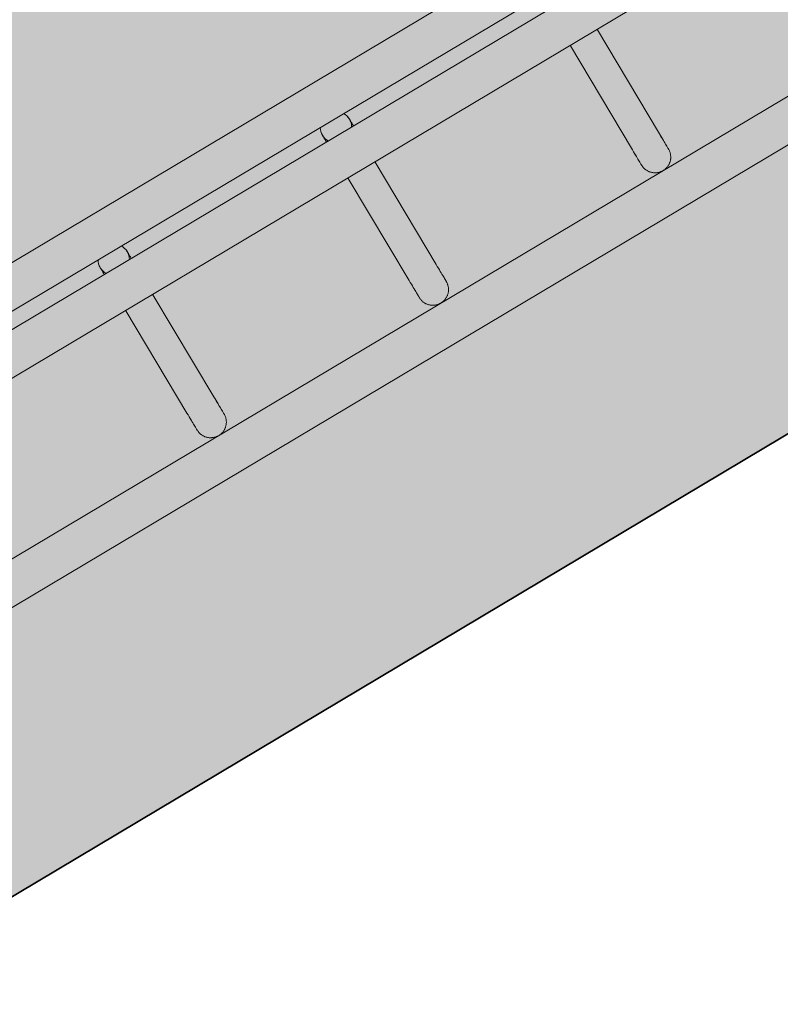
# Model space of a CAD drawing. Header units: metres. Extents: x 127444 to 127966, y 464485 to 464708.
# Tile 251 of 256: x 127927.692 to 127927.837, y 464643.547 to 464643.735. Entities that reach past the tile are written whole.
import ezdxf

# ---------------------------------------------------------------- set-up
doc = ezdxf.new("R2010")
doc.units = ezdxf.units.M
for name, color, linetype, lineweight in [('A-FLOR-HRAL', 11, 'Continuous', 9), ('B-WE-VH-VERHARDING_BETONSTRAATSTEEN-A-200', 8, 'Continuous', 9), ('N-WE-VH-VERHARDING_BETON-A', 252, 'Continuous', 18), ('N-WE-VH-VERHARDING_BETON-G', 252, 'Continuous', 35), ('S-BEAM', 12, 'Continuous', 9)]:
    doc.layers.add(name, color=color, linetype=linetype, lineweight=lineweight)

# ---------------------------------------------------------------- blocks, each defined once
blk = doc.blocks.new('34_22_B_BNP_Hekwerk_Integra_Schuin - Integra_Schuin_1000-4876906--2_00_00')
at = {"layer": 'A-FLOR-HRAL'}
for p, q in [((362.37, 9.5), (-1956.09, 9.5)), ((-1956.09, 1.5), (361.67, 1.5)), ((361.4, -1.5), (-1956.09, -1.5)), ((-1956.09, -9.5), (360.7, -9.5)), ((358.11, -39.13), (-1956.09, -39.13)), ((-1956.09, -47.13), (357.41, -47.13))]:
    blk.add_line(p, q, dxfattribs=at)
at = {"layer": 'S-BEAM'}
for p, q in [((-309.4, -9.6), (-309.4, -32.34)), ((-309.4, -9.6), (-309.4, -32.34)), ((-309.4, -9.6), (-309.4, -32.34)), ((-309.4, -9.6), (-309.4, -32.34)), ((-303.4, -32.34), (-303.4, -9.6)), ((-303.4, -32.34), (-303.4, -9.6)), ((-303.4, -32.34), (-303.4, -9.6)), ((-303.4, -32.34), (-303.4, -9.6)), ((-260, -9.6), (-260, -32.34)), ((-260, -9.6), (-260, -32.34)), ((-260, -9.6), (-260, -32.34)), ((-260, -9.6), (-260, -32.34)), ((-254, -32.34), (-254, -9.6)), ((-254, -32.34), (-254, -9.6)), ((-254, -32.34), (-254, -9.6)), ((-254, -32.34), (-254, -9.6)), ((-210.6, -9.6), (-210.6, -32.34)), ((-210.6, -9.6), (-210.6, -32.34)), ((-210.6, -9.6), (-210.6, -32.34)), ((-210.6, -9.6), (-210.6, -32.34)), ((-204.6, -32.34), (-204.6, -9.6)), ((-204.6, -32.34), (-204.6, -9.6)), ((-204.6, -32.34), (-204.6, -9.6)), ((-204.6, -32.34), (-204.6, -9.6))]:
    blk.add_line(p, q, dxfattribs=at)
at = {"layer": 'S-BEAM', "flags": 128}
for points in [[(-309.4, 0), (-309.4, 0.12), (-309.39, 0.24), (-309.38, 0.36), (-309.36, 0.48), (-309.34, 0.6)], [(-309.4, 0), (-309.4, 0.12), (-309.39, 0.24), (-309.38, 0.36), (-309.36, 0.48), (-309.34, 0.6)], [(-309.4, 0), (-309.4, -0.01), (-309.4, -0.03), (-309.4, -0.06), (-309.4, -0.11), (-309.4, -0.18), (-309.4, -0.26), (-309.4, -0.35), (-309.4, -0.46), (-309.4, -0.58), (-309.4, -0.71), (-309.4, -0.86), (-309.4, -1.02), (-309.4, -1.19), (-309.4, -1.37), (-309.4, -1.53)], [(-309.4, 0), (-309.4, -0.01), (-309.4, -0.03), (-309.4, -0.06), (-309.4, -0.11), (-309.4, -0.18), (-309.4, -0.26), (-309.4, -0.35), (-309.4, -0.46), (-309.4, -0.58), (-309.4, -0.71), (-309.4, -0.86), (-309.4, -1.02), (-309.4, -1.19), (-309.4, -1.37), (-309.4, -1.53)], [(-309.11, 1.28), (-309.06, 1.39), (-309, 1.49)], [(-309.11, 1.28), (-309.06, 1.39), (-309, 1.49)], [(-303.45, 0.54), (-303.43, 0.42), (-303.41, 0.3), (-303.4, 0.18), (-303.4, 0.06), (-303.4, 0)], [(-303.45, 0.54), (-303.43, 0.42), (-303.41, 0.3), (-303.4, 0.18), (-303.4, 0.06), (-303.4, 0)], [(-303.4, 0), (-303.4, -0.01), (-303.4, -0.03), (-303.4, -0.06), (-303.4, -0.11), (-303.4, -0.18), (-303.4, -0.26), (-303.4, -0.35), (-303.4, -0.46), (-303.4, -0.58), (-303.4, -0.71), (-303.4, -0.86), (-303.4, -1.02), (-303.4, -1.19), (-303.4, -1.37), (-303.4, -1.53)], [(-303.4, 0), (-303.4, -0.01), (-303.4, -0.03), (-303.4, -0.06), (-303.4, -0.11), (-303.4, -0.18), (-303.4, -0.26), (-303.4, -0.35), (-303.4, -0.46), (-303.4, -0.58), (-303.4, -0.71), (-303.4, -0.86), (-303.4, -1.02), (-303.4, -1.19), (-303.4, -1.37), (-303.4, -1.53)], [(-260, 0), (-260, 0.12), (-259.99, 0.24), (-259.98, 0.36), (-259.96, 0.48), (-259.94, 0.6)], [(-260, 0), (-260, 0.12), (-259.99, 0.24), (-259.98, 0.36), (-259.96, 0.48), (-259.94, 0.6)], [(-260, 0), (-260, -0.01), (-260, -0.03), (-260, -0.06), (-260, -0.11), (-260, -0.18), (-260, -0.26), (-260, -0.35), (-260, -0.46), (-260, -0.58), (-260, -0.71), (-260, -0.86), (-260, -1.02), (-260, -1.19), (-260, -1.37), (-260, -1.53)], [(-260, 0), (-260, -0.01), (-260, -0.03), (-260, -0.06), (-260, -0.11), (-260, -0.18), (-260, -0.26), (-260, -0.35), (-260, -0.46), (-260, -0.58), (-260, -0.71), (-260, -0.86), (-260, -1.02), (-260, -1.19), (-260, -1.37), (-260, -1.53)], [(-259.71, 1.28), (-259.66, 1.39), (-259.6, 1.49)], [(-259.71, 1.28), (-259.66, 1.39), (-259.6, 1.49)], [(-254.05, 0.54), (-254.03, 0.42), (-254.01, 0.3), (-254, 0.18), (-254, 0.06), (-254, 0)], [(-254.05, 0.54), (-254.03, 0.42), (-254.01, 0.3), (-254, 0.18), (-254, 0.06), (-254, 0)], [(-254, 0), (-254, -0.01), (-254, -0.03), (-254, -0.06), (-254, -0.11), (-254, -0.18), (-254, -0.26), (-254, -0.35), (-254, -0.46), (-254, -0.58), (-254, -0.71), (-254, -0.86), (-254, -1.02), (-254, -1.19), (-254, -1.37), (-254, -1.53)], [(-254, 0), (-254, -0.01), (-254, -0.03), (-254, -0.06), (-254, -0.11), (-254, -0.18), (-254, -0.26), (-254, -0.35), (-254, -0.46), (-254, -0.58), (-254, -0.71), (-254, -0.86), (-254, -1.02), (-254, -1.19), (-254, -1.37), (-254, -1.53)], [(-309.4, -1.53), (-309.4, -1.38), (-309.4, -1.19), (-309.4, -1.02), (-309.4, -0.86), (-309.4, -0.71), (-309.4, -0.58), (-309.4, -0.46), (-309.4, -0.35), (-309.4, -0.26), (-309.4, -0.18), (-309.4, -0.12), (-309.4, -0.07), (-309.4, -0.03), (-309.4, -0.01), (-309.4, 0)], [(-309.4, -1.53), (-309.4, -1.38), (-309.4, -1.19), (-309.4, -1.02), (-309.4, -0.86), (-309.4, -0.71), (-309.4, -0.58), (-309.4, -0.46), (-309.4, -0.35), (-309.4, -0.26), (-309.4, -0.18), (-309.4, -0.12), (-309.4, -0.07), (-309.4, -0.03), (-309.4, -0.01), (-309.4, 0)], [(-303.4, -1.53), (-303.4, -1.38), (-303.4, -1.19), (-303.4, -1.02), (-303.4, -0.86), (-303.4, -0.71), (-303.4, -0.58), (-303.4, -0.46), (-303.4, -0.35), (-303.4, -0.26), (-303.4, -0.18), (-303.4, -0.12), (-303.4, -0.07), (-303.4, -0.03), (-303.4, -0.01), (-303.4, 0)], [(-303.4, -1.53), (-303.4, -1.38), (-303.4, -1.19), (-303.4, -1.02), (-303.4, -0.86), (-303.4, -0.71), (-303.4, -0.58), (-303.4, -0.46), (-303.4, -0.35), (-303.4, -0.26), (-303.4, -0.18), (-303.4, -0.12), (-303.4, -0.07), (-303.4, -0.03), (-303.4, -0.01), (-303.4, 0)], [(-260, -1.53), (-260, -1.38), (-260, -1.19), (-260, -1.02), (-260, -0.86), (-260, -0.71), (-260, -0.58), (-260, -0.46), (-260, -0.35), (-260, -0.26), (-260, -0.18), (-260, -0.12), (-260, -0.07), (-260, -0.03), (-260, -0.01), (-260, 0)], [(-260, -1.53), (-260, -1.38), (-260, -1.19), (-260, -1.02), (-260, -0.86), (-260, -0.71), (-260, -0.58), (-260, -0.46), (-260, -0.35), (-260, -0.26), (-260, -0.18), (-260, -0.12), (-260, -0.07), (-260, -0.03), (-260, -0.01), (-260, 0)], [(-254, -1.53), (-254, -1.38), (-254, -1.19), (-254, -1.02), (-254, -0.86), (-254, -0.71), (-254, -0.58), (-254, -0.46), (-254, -0.35), (-254, -0.26), (-254, -0.18), (-254, -0.12), (-254, -0.07), (-254, -0.03), (-254, -0.01), (-254, 0)], [(-254, -1.53), (-254, -1.38), (-254, -1.19), (-254, -1.02), (-254, -0.86), (-254, -0.71), (-254, -0.58), (-254, -0.46), (-254, -0.35), (-254, -0.26), (-254, -0.18), (-254, -0.12), (-254, -0.07), (-254, -0.03), (-254, -0.01), (-254, 0)], [(-309.4, -32.34), (-309.4, -32.75), (-309.4, -33.15), (-309.4, -33.52), (-309.4, -33.87), (-309.4, -34.2), (-309.4, -34.5), (-309.4, -34.78), (-309.4, -35.03), (-309.4, -35.26), (-309.4, -35.46), (-309.4, -35.64), (-309.4, -35.78), (-309.4, -35.91), (-309.4, -36), (-309.4, -36.07), (-309.4, -36.11), (-309.4, -36.13)], [(-309.4, -36.13), (-309.4, -36.11), (-309.4, -36.07), (-309.4, -36), (-309.4, -35.91), (-309.4, -35.79), (-309.4, -35.64), (-309.4, -35.46), (-309.4, -35.26), (-309.4, -35.04), (-309.4, -34.78), (-309.4, -34.51), (-309.4, -34.2), (-309.4, -33.88), (-309.4, -33.53), (-309.4, -33.16), (-309.4, -32.76), (-309.4, -32.34), (-309.4, -32.34)], [(-309.4, -32.34), (-309.4, -32.75), (-309.4, -33.15), (-309.4, -33.52), (-309.4, -33.87), (-309.4, -34.2)], [(-309.4, -34.2), (-309.4, -33.88), (-309.4, -33.53), (-309.4, -33.16), (-309.4, -32.76), (-309.4, -32.34), (-309.4, -32.34)], [(-303.4, -32.34), (-303.4, -32.75), (-303.4, -33.15), (-303.4, -33.52), (-303.4, -33.87), (-303.4, -34.2), (-303.4, -34.5), (-303.4, -34.78), (-303.4, -35.03), (-303.4, -35.26), (-303.4, -35.46), (-303.4, -35.64), (-303.4, -35.78), (-303.4, -35.91), (-303.4, -36), (-303.4, -36.07), (-303.4, -36.11), (-303.4, -36.13)], [(-303.4, -36.13), (-303.4, -36.11), (-303.4, -36.07), (-303.4, -36), (-303.4, -35.91), (-303.4, -35.79), (-303.4, -35.64), (-303.4, -35.46), (-303.4, -35.26), (-303.4, -35.04), (-303.4, -34.78), (-303.4, -34.51), (-303.4, -34.2), (-303.4, -33.88), (-303.4, -33.53), (-303.4, -33.16), (-303.4, -32.76), (-303.4, -32.34), (-303.4, -32.34)], [(-303.4, -33.52), (-303.4, -33.87), (-303.4, -34.2), (-303.4, -34.5), (-303.4, -34.78), (-303.4, -35.03), (-303.4, -35.26), (-303.4, -35.46), (-303.4, -35.64), (-303.4, -35.78), (-303.4, -35.91), (-303.4, -36), (-303.4, -36.07), (-303.4, -36.11), (-303.4, -36.13)], [(-303.4, -36.13), (-303.4, -36.11), (-303.4, -36.07), (-303.4, -36), (-303.4, -35.91), (-303.4, -35.79), (-303.4, -35.64), (-303.4, -35.46), (-303.4, -35.26), (-303.4, -35.04), (-303.4, -34.78), (-303.4, -34.51), (-303.4, -34.2), (-303.4, -33.88), (-303.4, -33.53)], [(-260, -32.34), (-260, -32.75), (-260, -33.15), (-260, -33.52), (-260, -33.87), (-260, -34.2), (-260, -34.5), (-260, -34.78), (-260, -35.03), (-260, -35.26), (-260, -35.46), (-260, -35.64), (-260, -35.78), (-260, -35.91), (-260, -36), (-260, -36.07), (-260, -36.11), (-260, -36.13)], [(-260, -36.13), (-260, -36.11), (-260, -36.07), (-260, -36), (-260, -35.91), (-260, -35.79), (-260, -35.64), (-260, -35.46), (-260, -35.26), (-260, -35.04), (-260, -34.78), (-260, -34.51), (-260, -34.2), (-260, -33.88), (-260, -33.53), (-260, -33.16), (-260, -32.76), (-260, -32.34), (-260, -32.34)], [(-260, -32.34), (-260, -32.75), (-260, -33.15), (-260, -33.52), (-260, -33.87), (-260, -34.2)], [(-260, -34.2), (-260, -33.88), (-260, -33.53), (-260, -33.16), (-260, -32.76), (-260, -32.34), (-260, -32.34)], [(-254, -32.34), (-254, -32.75), (-254, -33.15), (-254, -33.52), (-254, -33.87), (-254, -34.2), (-254, -34.5), (-254, -34.78), (-254, -35.03), (-254, -35.26), (-254, -35.46), (-254, -35.64), (-254, -35.78), (-254, -35.91), (-254, -36), (-254, -36.07), (-254, -36.11), (-254, -36.13)], [(-254, -36.13), (-254, -36.11), (-254, -36.07), (-254, -36), (-254, -35.91), (-254, -35.79), (-254, -35.64), (-254, -35.46), (-254, -35.26), (-254, -35.04), (-254, -34.78), (-254, -34.51), (-254, -34.2), (-254, -33.88), (-254, -33.53), (-254, -33.16), (-254, -32.76), (-254, -32.34), (-254, -32.34)], [(-254, -33.52), (-254, -33.87), (-254, -34.2), (-254, -34.5), (-254, -34.78), (-254, -35.03), (-254, -35.26), (-254, -35.46), (-254, -35.64), (-254, -35.78), (-254, -35.91), (-254, -36), (-254, -36.07), (-254, -36.11), (-254, -36.13)], [(-254, -36.13), (-254, -36.11), (-254, -36.07), (-254, -36), (-254, -35.91), (-254, -35.79), (-254, -35.64), (-254, -35.46), (-254, -35.26), (-254, -35.04), (-254, -34.78), (-254, -34.51), (-254, -34.2), (-254, -33.88), (-254, -33.53)], [(-210.6, -32.34), (-210.6, -32.75), (-210.6, -33.15), (-210.6, -33.52), (-210.6, -33.87), (-210.6, -34.2), (-210.6, -34.5), (-210.6, -34.78), (-210.6, -35.03), (-210.6, -35.26), (-210.6, -35.46), (-210.6, -35.64), (-210.6, -35.78), (-210.6, -35.91), (-210.6, -36), (-210.6, -36.07), (-210.6, -36.11), (-210.6, -36.13)], [(-210.6, -36.13), (-210.6, -36.11), (-210.6, -36.07), (-210.6, -36), (-210.6, -35.91), (-210.6, -35.79), (-210.6, -35.64), (-210.6, -35.46), (-210.6, -35.26), (-210.6, -35.04), (-210.6, -34.78), (-210.6, -34.51), (-210.6, -34.2), (-210.6, -33.88), (-210.6, -33.53), (-210.6, -33.16), (-210.6, -32.76), (-210.6, -32.34), (-210.6, -32.34)], [(-210.6, -32.34), (-210.6, -32.75), (-210.6, -33.15), (-210.6, -33.52), (-210.6, -33.87), (-210.6, -34.2)], [(-210.6, -34.2), (-210.6, -33.88), (-210.6, -33.53), (-210.6, -33.16), (-210.6, -32.76), (-210.6, -32.34), (-210.6, -32.34)], [(-204.6, -32.34), (-204.6, -32.75), (-204.6, -33.15), (-204.6, -33.52), (-204.6, -33.87), (-204.6, -34.2), (-204.6, -34.5), (-204.6, -34.78), (-204.6, -35.03), (-204.6, -35.26), (-204.6, -35.46), (-204.6, -35.64), (-204.6, -35.78), (-204.6, -35.91), (-204.6, -36), (-204.6, -36.07), (-204.6, -36.11), (-204.6, -36.13)], [(-204.6, -36.13), (-204.6, -36.11), (-204.6, -36.07), (-204.6, -36), (-204.6, -35.91), (-204.6, -35.79), (-204.6, -35.64), (-204.6, -35.46), (-204.6, -35.26), (-204.6, -35.04), (-204.6, -34.78), (-204.6, -34.51), (-204.6, -34.2), (-204.6, -33.88), (-204.6, -33.53), (-204.6, -33.16), (-204.6, -32.76), (-204.6, -32.34), (-204.6, -32.34)], [(-204.6, -33.52), (-204.6, -33.87), (-204.6, -34.2), (-204.6, -34.5), (-204.6, -34.78), (-204.6, -35.03), (-204.6, -35.26), (-204.6, -35.46), (-204.6, -35.64), (-204.6, -35.78), (-204.6, -35.91), (-204.6, -36), (-204.6, -36.07), (-204.6, -36.11), (-204.6, -36.13)], [(-204.6, -36.13), (-204.6, -36.11), (-204.6, -36.07), (-204.6, -36), (-204.6, -35.91), (-204.6, -35.79), (-204.6, -35.64), (-204.6, -35.46), (-204.6, -35.26), (-204.6, -35.04), (-204.6, -34.78), (-204.6, -34.51), (-204.6, -34.2), (-204.6, -33.88), (-204.6, -33.53)], [(-303.4, -36.13), (-303.4, -36.25), (-303.41, -36.36), (-303.42, -36.48), (-303.44, -36.6), (-303.46, -36.72), (-303.48, -36.84), (-303.52, -36.95), (-303.55, -37.07), (-303.59, -37.18), (-303.64, -37.29), (-303.68, -37.4), (-303.74, -37.51), (-303.79, -37.62), (-303.86, -37.72), (-303.92, -37.82), (-303.99, -37.92), (-304.07, -38.01), (-304.14, -38.1), (-304.22, -38.19), (-304.31, -38.28), (-304.4, -38.36), (-304.49, -38.44), (-304.58, -38.51), (-304.68, -38.58), (-304.78, -38.65), (-304.88, -38.71), (-304.98, -38.77), (-305.09, -38.83), (-305.2, -38.88), (-305.31, -38.92), (-305.42, -38.96), (-305.54, -39), (-305.65, -39.03), (-305.77, -39.06), (-305.89, -39.08), (-306.01, -39.1), (-306.13, -39.11), (-306.25, -39.12), (-306.37, -39.12), (-306.49, -39.12), (-306.61, -39.12), (-306.73, -39.11), (-306.84, -39.09), (-306.96, -39.07), (-307.08, -39.05), (-307.2, -39.02), (-307.31, -38.98), (-307.42, -38.94), (-307.54, -38.9), (-307.65, -38.85), (-307.75, -38.8), (-307.86, -38.74), (-307.96, -38.68), (-308.07, -38.62), (-308.16, -38.55), (-308.26, -38.48), (-308.35, -38.4), (-308.44, -38.32), (-308.53, -38.24), (-308.61, -38.15), (-308.69, -38.06), (-308.77, -37.97), (-308.84, -37.87), (-308.91, -37.77), (-308.97, -37.67), (-309.03, -37.57), (-309.08, -37.46), (-309.14, -37.35), (-309.18, -37.24), (-309.23, -37.13), (-309.26, -37.02), (-309.3, -36.9), (-309.33, -36.78), (-309.35, -36.67), (-309.37, -36.55), (-309.38, -36.43), (-309.39, -36.31), (-309.4, -36.19), (-309.4, -36.13)], [(-303.4, -36.13), (-303.4, -36.25), (-303.41, -36.36), (-303.42, -36.48), (-303.44, -36.6), (-303.46, -36.72), (-303.48, -36.84), (-303.52, -36.95), (-303.55, -37.07), (-303.59, -37.18), (-303.64, -37.29), (-303.68, -37.4), (-303.74, -37.51), (-303.79, -37.62), (-303.86, -37.72), (-303.92, -37.82), (-303.99, -37.92), (-304.07, -38.01), (-304.14, -38.1), (-304.22, -38.19), (-304.31, -38.28), (-304.4, -38.36), (-304.49, -38.44), (-304.58, -38.51), (-304.68, -38.58), (-304.78, -38.65), (-304.88, -38.71), (-304.98, -38.77), (-305.09, -38.83), (-305.2, -38.88), (-305.31, -38.92), (-305.42, -38.96), (-305.54, -39), (-305.65, -39.03), (-305.77, -39.06), (-305.89, -39.08), (-306.01, -39.1), (-306.13, -39.11), (-306.25, -39.12), (-306.37, -39.12), (-306.49, -39.12), (-306.61, -39.12), (-306.73, -39.11), (-306.84, -39.09), (-306.96, -39.07), (-307.08, -39.05), (-307.2, -39.02), (-307.31, -38.98), (-307.42, -38.94), (-307.54, -38.9), (-307.65, -38.85), (-307.75, -38.8), (-307.86, -38.74), (-307.96, -38.68), (-308.07, -38.62), (-308.16, -38.55), (-308.26, -38.48), (-308.35, -38.4), (-308.44, -38.32), (-308.53, -38.24), (-308.61, -38.15), (-308.69, -38.06), (-308.77, -37.97), (-308.84, -37.87), (-308.91, -37.77), (-308.97, -37.67), (-309.03, -37.57), (-309.08, -37.46), (-309.14, -37.35), (-309.18, -37.24), (-309.23, -37.13), (-309.26, -37.02), (-309.3, -36.9), (-309.33, -36.78), (-309.35, -36.67)], [(-254, -36.13), (-254, -36.25), (-254.01, -36.36), (-254.02, -36.48), (-254.04, -36.6), (-254.06, -36.72), (-254.08, -36.84), (-254.12, -36.95), (-254.15, -37.07), (-254.19, -37.18), (-254.24, -37.29), (-254.28, -37.4), (-254.34, -37.51), (-254.4, -37.62), (-254.46, -37.72), (-254.52, -37.82), (-254.59, -37.92), (-254.67, -38.01), (-254.74, -38.1), (-254.82, -38.19), (-254.91, -38.28), (-255, -38.36), (-255.09, -38.44), (-255.18, -38.51), (-255.28, -38.58), (-255.38, -38.65), (-255.48, -38.71), (-255.58, -38.77), (-255.69, -38.83), (-255.8, -38.88), (-255.91, -38.92), (-256.02, -38.96), (-256.14, -39), (-256.25, -39.03), (-256.37, -39.06), (-256.49, -39.08), (-256.61, -39.1), (-256.73, -39.11), (-256.85, -39.12), (-256.97, -39.12), (-257.09, -39.12), (-257.21, -39.12), (-257.33, -39.11), (-257.44, -39.09), (-257.56, -39.07), (-257.68, -39.05), (-257.8, -39.02), (-257.91, -38.98), (-258.03, -38.94), (-258.14, -38.9), (-258.25, -38.85), (-258.36, -38.8), (-258.46, -38.74), (-258.56, -38.68), (-258.67, -38.62), (-258.76, -38.55), (-258.86, -38.48), (-258.95, -38.4), (-259.04, -38.32), (-259.13, -38.24), (-259.21, -38.15), (-259.29, -38.06), (-259.37, -37.97), (-259.44, -37.87), (-259.51, -37.77), (-259.57, -37.67), (-259.63, -37.57), (-259.68, -37.46), (-259.74, -37.35), (-259.78, -37.24), (-259.83, -37.13), (-259.86, -37.02), (-259.9, -36.9), (-259.93, -36.78), (-259.95, -36.67), (-259.97, -36.55), (-259.98, -36.43), (-259.99, -36.31), (-260, -36.19), (-260, -36.13)], [(-254, -36.13), (-254, -36.25), (-254.01, -36.36), (-254.02, -36.48), (-254.04, -36.6), (-254.06, -36.72), (-254.08, -36.84), (-254.12, -36.95), (-254.15, -37.07), (-254.19, -37.18), (-254.24, -37.29), (-254.28, -37.4), (-254.34, -37.51), (-254.4, -37.62), (-254.46, -37.72), (-254.52, -37.82), (-254.59, -37.92), (-254.67, -38.01), (-254.74, -38.1), (-254.82, -38.19), (-254.91, -38.28), (-255, -38.36), (-255.09, -38.44), (-255.18, -38.51), (-255.28, -38.58), (-255.38, -38.65), (-255.48, -38.71), (-255.58, -38.77), (-255.69, -38.83), (-255.8, -38.88), (-255.91, -38.92), (-256.02, -38.96), (-256.14, -39), (-256.25, -39.03), (-256.37, -39.06), (-256.49, -39.08), (-256.61, -39.1), (-256.73, -39.11), (-256.85, -39.12), (-256.97, -39.12), (-257.09, -39.12), (-257.21, -39.12), (-257.33, -39.11), (-257.44, -39.09), (-257.56, -39.07), (-257.68, -39.05), (-257.8, -39.02), (-257.91, -38.98), (-258.03, -38.94), (-258.14, -38.9), (-258.25, -38.85), (-258.36, -38.8), (-258.46, -38.74), (-258.56, -38.68), (-258.67, -38.62), (-258.76, -38.55), (-258.86, -38.48), (-258.95, -38.4), (-259.04, -38.32), (-259.13, -38.24), (-259.21, -38.15), (-259.29, -38.06), (-259.37, -37.97), (-259.44, -37.87), (-259.51, -37.77), (-259.57, -37.67), (-259.63, -37.57), (-259.68, -37.46), (-259.74, -37.35), (-259.78, -37.24), (-259.83, -37.13), (-259.86, -37.02), (-259.9, -36.9), (-259.93, -36.78), (-259.95, -36.67)], [(-204.6, -36.13), (-204.6, -36.25), (-204.61, -36.36), (-204.62, -36.48), (-204.64, -36.6), (-204.66, -36.72), (-204.69, -36.84), (-204.72, -36.95), (-204.75, -37.07), (-204.79, -37.18), (-204.84, -37.29), (-204.89, -37.4), (-204.94, -37.51), (-205, -37.62), (-205.06, -37.72), (-205.12, -37.82), (-205.19, -37.92), (-205.27, -38.01), (-205.34, -38.1), (-205.42, -38.19), (-205.51, -38.28), (-205.6, -38.36), (-205.69, -38.44), (-205.78, -38.51), (-205.88, -38.58), (-205.98, -38.65), (-206.08, -38.71), (-206.19, -38.77), (-206.29, -38.83), (-206.4, -38.88), (-206.51, -38.92), (-206.63, -38.96), (-206.74, -39), (-206.85, -39.03), (-206.97, -39.06), (-207.09, -39.08), (-207.21, -39.1), (-207.33, -39.11), (-207.45, -39.12), (-207.57, -39.12), (-207.69, -39.12), (-207.81, -39.12), (-207.93, -39.11), (-208.05, -39.09), (-208.16, -39.07), (-208.28, -39.05), (-208.4, -39.02), (-208.51, -38.98), (-208.63, -38.94), (-208.74, -38.9), (-208.85, -38.85), (-208.96, -38.8), (-209.06, -38.74), (-209.17, -38.68), (-209.27, -38.62), (-209.36, -38.55), (-209.46, -38.48), (-209.55, -38.4), (-209.64, -38.32), (-209.73, -38.24), (-209.81, -38.15), (-209.89, -38.06), (-209.97, -37.97), (-210.04, -37.87), (-210.11, -37.77), (-210.17, -37.67), (-210.23, -37.57), (-210.29, -37.46), (-210.34, -37.35), (-210.38, -37.24), (-210.43, -37.13), (-210.46, -37.02), (-210.5, -36.9), (-210.53, -36.78), (-210.55, -36.67), (-210.57, -36.55), (-210.58, -36.43), (-210.59, -36.31), (-210.6, -36.19), (-210.6, -36.13)], [(-204.6, -36.13), (-204.6, -36.25), (-204.61, -36.36), (-204.62, -36.48), (-204.64, -36.6), (-204.66, -36.72), (-204.69, -36.84), (-204.72, -36.95), (-204.75, -37.07), (-204.79, -37.18), (-204.84, -37.29), (-204.89, -37.4), (-204.94, -37.51), (-205, -37.62), (-205.06, -37.72), (-205.12, -37.82), (-205.19, -37.92), (-205.27, -38.01), (-205.34, -38.1), (-205.42, -38.19), (-205.51, -38.28), (-205.6, -38.36), (-205.69, -38.44), (-205.78, -38.51), (-205.88, -38.58), (-205.98, -38.65), (-206.08, -38.71), (-206.19, -38.77), (-206.29, -38.83), (-206.4, -38.88), (-206.51, -38.92), (-206.63, -38.96), (-206.74, -39), (-206.85, -39.03), (-206.97, -39.06), (-207.09, -39.08), (-207.21, -39.1), (-207.33, -39.11), (-207.45, -39.12), (-207.57, -39.12), (-207.69, -39.12), (-207.81, -39.12), (-207.93, -39.11), (-208.05, -39.09), (-208.16, -39.07), (-208.28, -39.05), (-208.4, -39.02), (-208.51, -38.98), (-208.63, -38.94), (-208.74, -38.9), (-208.85, -38.85), (-208.96, -38.8), (-209.06, -38.74), (-209.17, -38.68), (-209.27, -38.62), (-209.36, -38.55), (-209.46, -38.48), (-209.55, -38.4), (-209.64, -38.32), (-209.73, -38.24), (-209.81, -38.15), (-209.89, -38.06), (-209.97, -37.97), (-210.04, -37.87), (-210.11, -37.77), (-210.17, -37.67), (-210.23, -37.57), (-210.29, -37.46), (-210.34, -37.35), (-210.38, -37.24), (-210.43, -37.13), (-210.46, -37.02), (-210.5, -36.9), (-210.53, -36.78), (-210.55, -36.67)]]:
    blk.add_lwpolyline(points, dxfattribs=at)
at = {"layer": 'S-BEAM'}
for centre, start, end in [((-306.4, 0), 150, 180), ((-306.4, 0), 165, 180), ((-306.4, 0), 360, 30), ((-306.4, 0), 360, 15), ((-257, 0), 150, 180), ((-257, 0), 165, 180), ((-257, 0), 360, 30), ((-257, 0), 360, 15), ((-306.4, 0), 180, 210), ((-306.4, 0), 180, 195), ((-306.4, 0), 330, 360), ((-306.4, 0), 345, 360), ((-257, 0), 180, 210), ((-257, 0), 180, 195), ((-257, 0), 330, 360), ((-257, 0), 345, 360)]:
    blk.add_arc(centre, 3, start, end, dxfattribs=at)

msp = doc.modelspace()

# ---------------------------------------------------------------- hatches: boundary and pattern name
at = {"layer": 'B-WE-VH-VERHARDING_BETONSTRAATSTEEN-A-200'}
h = msp.add_hatch(dxfattribs=at)
h.set_pattern_fill('AVH-BSS_KEIFORMAAT_ELLEBOOG-SO', color=256, angle=1, pattern_type=2)
h.set_pattern_definition([(31.81611, (127908.58607, 464613.06392), (0.03386772, 0.14457862), [0.315, -0.105]), (301.81611, (127908.47536, 464613.24236), (0.03386772, 0.14457862), [0.315, -0.105])])
h.paths.add_polyline_path([(127940.57923, 464651.66311), (127937.65926, 464649.92134), (127938.01786, 464649.32017), (127940.93783, 464651.06194)], flags=16)
h.paths.add_polyline_path([(127944.2228, 464653.02142), (127943.8642, 464653.62259), (127940.94423, 464651.88083), (127941.30283, 464651.27966)], flags=16)
edge = h.paths.add_edge_path(flags=16)
edge.add_arc((127917.88105, 464700.47107), 0.4, 30.8149, 210.8149)
edge.add_line((127917.53752, 464700.26616), (127921.37951, 464693.82496))
edge.add_arc((127921.72304, 464694.02987), 0.4, 210.8149, 390.8149)
edge.add_line((127922.06657, 464694.23477), (127918.22458, 464700.67597))
edge = h.paths.add_edge_path()
edge.add_line((127929.24995, 464697.53579), (127928.80329, 464697.26935))
edge.add_line((127928.80329, 464697.26935), (127928.62665, 464697.56548))
edge.add_line((127928.62665, 464697.56548), (127924.41416, 464695.05272))
edge.add_line((127924.41416, 464695.05272), (127919.91876, 464702.589))
edge.add_arc((127922.49521, 464704.12585), 3, 146.6578, 210.81611, ccw=False)
edge.add_line((127919.989, 464705.77476), (127913.63025, 464701.98178))
edge.add_arc((127913.33915, 464701.57526), 0.5, 30.8162, 54.3942, ccw=False)
edge.add_line((127913.76856, 464701.8314), (127919.60859, 464692.04091))
edge.add_arc((127919.17411, 464691.7839), 0.50481, -52.9525, 30.6058, ccw=False)
edge.add_line((127919.47824, 464691.381), (127915.65218, 464689.09885))
edge.add_line((127915.65218, 464689.09885), (127916.2004, 464688.17979))
edge.add_line((127916.2004, 464688.17979), (127915.59923, 464687.82119))
edge.add_line((127915.59923, 464687.82119), (127915.05101, 464688.74026))
edge.add_line((127915.05101, 464688.74026), (127913.20424, 464687.63872))
edge.add_line((127913.20424, 464687.63872), (127914.89256, 464684.76207))
edge.add_line((127914.89256, 464684.76207), (127915.59184, 464684.79392))
edge.add_line((127915.59184, 464684.79392), (127915.63332, 464683.88302))
edge.add_line((127915.63332, 464683.88302), (127917.341, 464684.90122))
edge.add_line((127917.341, 464684.90122), (127916.77749, 464685.84591))
edge.add_line((127916.77749, 464685.84591), (127917.37866, 464686.20451))
edge.add_line((127917.37866, 464686.20451), (127918.50568, 464684.31512))
edge.add_line((127918.50568, 464684.31512), (127917.90451, 464683.95652))
edge.add_line((127917.90451, 464683.95652), (127919.08277, 464681.98124))
edge.add_line((127919.08277, 464681.98124), (127919.68394, 464682.33984))
edge.add_line((127919.68394, 464682.33984), (127921.4257, 464679.41987))
edge.add_line((127921.4257, 464679.41987), (127920.82453, 464679.06127))
edge.add_line((127920.82453, 464679.06127), (127922.00279, 464677.08599))
edge.add_line((127922.00279, 464677.08599), (127922.60396, 464677.44459))
edge.add_line((127922.60396, 464677.44459), (127923.73098, 464675.5552))
edge.add_line((127923.73098, 464675.5552), (127923.12981, 464675.1966))
edge.add_line((127923.12981, 464675.1966), (127924.61544, 464672.70603))
edge.add_line((127924.61544, 464672.70603), (127925.21661, 464673.06463))
edge.add_line((127925.21661, 464673.06463), (127926.34363, 464671.17523))
edge.add_line((127926.34363, 464671.17523), (127927.82926, 464668.68467))
edge.add_line((127927.82926, 464668.68467), (127928.95628, 464666.79527))
edge.add_line((127928.95628, 464666.79527), (127930.44191, 464664.30471))
edge.add_line((127930.44191, 464664.30471), (127931.56893, 464662.41531))
edge.add_line((127931.56893, 464662.41531), (127930.96776, 464662.05671))
edge.add_line((127930.96776, 464662.05671), (127932.45339, 464659.56615))
edge.add_line((127932.45339, 464659.56615), (127933.05456, 464659.92475))
edge.add_line((127933.05456, 464659.92475), (127934.18159, 464658.03535))
edge.add_line((127934.18159, 464658.03535), (127933.58041, 464657.67675))
edge.add_line((127933.58041, 464657.67675), (127933.90059, 464657.13999))
edge.add_line((127933.90059, 464657.13999), (127935.47222, 464658.07747))
edge.add_line((127935.47222, 464658.07747), (127936.59925, 464656.18808))
edge.add_line((127936.59925, 464656.18808), (127934.70986, 464655.06105))
edge.add_line((127934.70986, 464655.06105), (127933.96704, 464656.30634))
edge.add_line((127933.96704, 464656.30634), (127931.26177, 464654.69264))
edge.add_line((127931.26177, 464654.69264), (127931.62037, 464654.09147))
edge.add_line((127931.62037, 464654.09147), (127931.0192, 464653.73287))
edge.add_line((127931.0192, 464653.73287), (127930.66068, 464654.33409))
edge.add_line((127930.66068, 464654.33409), (127926.95213, 464652.12194))
edge.add_line((127926.95213, 464652.12194), (127930.18506, 464645.46298))
edge.add_line((127930.18506, 464645.46298), (127936.19927, 464649.05046))
edge.add_line((127936.19927, 464649.05046), (127936.55787, 464648.44929))
edge.add_line((127936.55787, 464648.44929), (127921.0133, 464639.17694))
edge.add_line((127921.0133, 464639.17694), (127920.84681, 464639.45605))
edge.add_line((127920.84681, 464639.45605), (127918.35625, 464637.97043))
edge.add_line((127918.35625, 464637.97043), (127918.90695, 464637.0472))
edge.add_line((127918.90695, 464637.0472), (127917.01756, 464635.92018))
edge.add_line((127917.01756, 464635.92018), (127916.46685, 464636.8434))
edge.add_line((127916.46685, 464636.8434), (127913.97628, 464635.35778))
edge.add_line((127913.97628, 464635.35778), (127914.14278, 464635.07866))
edge.add_line((127914.14278, 464635.07866), (127912.25338, 464633.95164))
edge.add_line((127912.25338, 464633.95164), (127915.11458, 464629.155))
edge.add_line((127915.11458, 464629.155), (127902.72187, 464621.76273))
edge.add_line((127902.72187, 464621.76273), (127903.5901, 464620.30719))
edge.add_line((127903.5901, 464620.30719), (127904.08821, 464620.60432))
edge.add_line((127904.08821, 464620.60432), (127904.44681, 464620.00315))
edge.add_line((127904.44681, 464620.00315), (127903.9487, 464619.70602))
edge.add_line((127903.9487, 464619.70602), (127905.69046, 464616.78605))
edge.add_line((127905.69046, 464616.78605), (127906.18858, 464617.08317))
edge.add_line((127906.18858, 464617.08317), (127906.54718, 464616.482))
edge.add_line((127906.54718, 464616.482), (127906.04906, 464616.18488))
edge.add_line((127906.04906, 464616.18488), (127907.79083, 464613.2649))
edge.add_line((127907.79083, 464613.2649), (127908.28894, 464613.56203))
edge.add_line((127908.28894, 464613.56203), (127908.58607, 464613.06392))
edge.add_line((127908.58607, 464613.06392), (127911.67781, 464614.90814))
edge.add_line((127911.67781, 464614.90814), (127911.38068, 464615.40625))
edge.add_line((127911.38068, 464615.40625), (127922.07294, 464621.78419))
edge.add_line((127922.07294, 464621.78419), (127922.37006, 464621.28608))
edge.add_line((127922.37006, 464621.28608), (127924.86063, 464622.7717))
edge.add_line((127924.86063, 464622.7717), (127924.5635, 464623.26982))
edge.add_line((127924.5635, 464623.26982), (127926.4529, 464624.39684))
edge.add_line((127926.4529, 464624.39684), (127926.75002, 464623.89873))
edge.add_line((127926.75002, 464623.89873), (127929.24059, 464625.38436))
edge.add_line((127929.24059, 464625.38436), (127928.94347, 464625.88247))
edge.add_line((127928.94347, 464625.88247), (127930.83286, 464627.00949))
edge.add_line((127930.83286, 464627.00949), (127931.12999, 464626.51138))
edge.add_line((127931.12999, 464626.51138), (127933.62055, 464627.99701))
edge.add_line((127933.62055, 464627.99701), (127933.32343, 464628.49512))
edge.add_line((127933.32343, 464628.49512), (127935.21282, 464629.62214))
edge.add_line((127935.21282, 464629.62214), (127935.50995, 464629.12403))
edge.add_line((127935.50995, 464629.12403), (127938.00051, 464630.60966))
edge.add_line((127938.00051, 464630.60966), (127937.96978, 464630.66119))
edge.add_line((127937.96978, 464630.66119), (127938.61389, 464631.0454))
edge.add_line((127938.61389, 464631.0454), (127938.3475, 464631.49198))
edge.add_line((127938.3475, 464631.49198), (127938.94867, 464631.85058))
edge.add_line((127938.94867, 464631.85058), (127939.21506, 464631.404))
edge.add_line((127939.21506, 464631.404), (127942.99385, 464633.65805))
edge.add_line((127942.99385, 464633.65805), (127942.72746, 464634.10463))
edge.add_line((127942.72746, 464634.10463), (127943.32863, 464634.46323))
edge.add_line((127943.32863, 464634.46323), (127943.59502, 464634.01665))
edge.add_line((127943.59502, 464634.01665), (127947.37381, 464636.2707))
edge.add_line((127947.37381, 464636.2707), (127947.10742, 464636.71728))
edge.add_line((127947.10742, 464636.71728), (127947.70859, 464637.07588))
edge.add_line((127947.70859, 464637.07588), (127947.97498, 464636.6293))
edge.add_line((127947.97498, 464636.6293), (127951.75377, 464638.88335))
edge.add_line((127951.75377, 464638.88335), (127951.48738, 464639.32993))
edge.add_line((127951.48738, 464639.32993), (127952.08855, 464639.68853))
edge.add_line((127952.08855, 464639.68853), (127952.35494, 464639.24195))
edge.add_line((127952.35494, 464639.24195), (127956.13373, 464641.496))
edge.add_line((127956.13373, 464641.496), (127955.86734, 464641.94258))
edge.add_line((127955.86734, 464641.94258), (127956.46851, 464642.30118))
edge.add_line((127956.46851, 464642.30118), (127956.7349, 464641.8546))
edge.add_line((127956.7349, 464641.8546), (127960.51369, 464644.10865))
edge.add_line((127960.51369, 464644.10865), (127960.2473, 464644.55523))
edge.add_line((127960.2473, 464644.55523), (127960.69389, 464644.82162))
edge.add_line((127960.69389, 464644.82162), (127959.27999, 464647.19196))
edge.add_line((127959.27999, 464647.19196), (127958.8334, 464646.92557))
edge.add_line((127958.8334, 464646.92557), (127958.47477, 464647.52678))
edge.add_line((127958.47477, 464647.52678), (127958.92142, 464647.79309))
edge.add_line((127958.92142, 464647.79309), (127958.87527, 464647.87041))
edge.add_line((127958.87527, 464647.87041), (127958.83663, 464647.84737))
edge.add_line((127958.83663, 464647.84737), (127958.29873, 464648.74912))
edge.add_line((127958.29873, 464648.74912), (127958.3374, 464648.77219))
edge.add_line((127958.3374, 464648.77219), (127958.29125, 464648.84946))
edge.add_line((127958.29125, 464648.84946), (127957.84469, 464648.58308))
edge.add_line((127957.84469, 464648.58308), (127957.48609, 464649.18425))
edge.add_line((127957.48609, 464649.18425), (127957.93268, 464649.45064))
edge.add_line((127957.93268, 464649.45064), (127955.52494, 464653.48708))
edge.add_line((127955.52494, 464653.48708), (127955.07836, 464653.22069))
edge.add_line((127955.07836, 464653.22069), (127954.71976, 464653.82186))
edge.add_line((127954.71976, 464653.82186), (127955.16635, 464654.08825))
edge.add_line((127955.16635, 464654.08825), (127952.76374, 464658.1161))
edge.add_line((127952.76374, 464658.1161), (127952.31714, 464657.8497))
edge.add_line((127952.31714, 464657.8497), (127951.95854, 464658.45088))
edge.add_line((127951.95854, 464658.45088), (127952.40514, 464658.71727))
edge.add_line((127952.40514, 464658.71727), (127950.1511, 464662.49607))
edge.add_line((127950.1511, 464662.49607), (127949.70449, 464662.22967))
edge.add_line((127949.70449, 464662.22967), (127949.34589, 464662.83084))
edge.add_line((127949.34589, 464662.83084), (127949.79248, 464663.09722))
edge.add_line((127949.79248, 464663.09722), (127947.53848, 464666.87604))
edge.add_line((127947.53848, 464666.87604), (127947.09184, 464666.60963))
edge.add_line((127947.09184, 464666.60963), (127946.73324, 464667.2108))
edge.add_line((127946.73324, 464667.2108), (127947.17983, 464667.47719))
edge.add_line((127947.17983, 464667.47719), (127944.92584, 464671.25601))
edge.add_line((127944.92584, 464671.25601), (127944.47919, 464670.98959))
edge.add_line((127944.47919, 464670.98959), (127944.12059, 464671.59076))
edge.add_line((127944.12059, 464671.59076), (127944.56722, 464671.85717))
edge.add_line((127944.56722, 464671.85717), (127942.31317, 464675.63596))
edge.add_line((127942.31317, 464675.63596), (127941.86654, 464675.36955))
edge.add_line((127941.86654, 464675.36955), (127941.50794, 464675.97072))
edge.add_line((127941.50794, 464675.97072), (127941.9546, 464676.23715))
edge.add_line((127941.9546, 464676.23715), (127939.7005, 464680.01591))
edge.add_line((127939.7005, 464680.01591), (127939.25413, 464679.74965))
edge.add_line((127939.25413, 464679.74965), (127938.89514, 464680.35059))
edge.add_line((127938.89514, 464680.35059), (127939.34202, 464680.61716))
edge.add_line((127939.34202, 464680.61716), (127937.08788, 464684.39589))
edge.add_line((127937.08788, 464684.39589), (127936.64124, 464684.12947))
edge.add_line((127936.64124, 464684.12947), (127936.28264, 464684.73064))
edge.add_line((127936.28264, 464684.73064), (127936.7293, 464684.99708))
edge.add_line((127936.7293, 464684.99708), (127934.47522, 464688.77585))
edge.add_line((127934.47522, 464688.77585), (127934.02859, 464688.50943))
edge.add_line((127934.02859, 464688.50943), (127933.66999, 464689.1106))
edge.add_line((127933.66999, 464689.1106), (127934.11664, 464689.37703))
edge.add_line((127934.11664, 464689.37703), (127931.8626, 464693.15582))
edge.add_line((127931.8626, 464693.15582), (127931.41594, 464692.88939))
edge.add_line((127931.41594, 464692.88939), (127931.05734, 464693.49056))
edge.add_line((127931.05734, 464693.49056), (127931.504, 464693.75699))
edge.add_line((127931.504, 464693.75699), (127929.24995, 464697.53579))
h.paths.add_polyline_path([(127958.14957, 464648.76494), (127958.25263, 464648.82642), (127958.88274, 464647.77007), (127958.77968, 464647.7086)], flags=17)
h = msp.add_hatch(dxfattribs=at)
h.set_pattern_fill('AVH-BSS_KEIFORMAAT_ELLEBOOG-SO', color=256, angle=1, pattern_type=2)
h.set_pattern_definition([(1, (2e-09, 52.72539), (0.103151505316, 0.106816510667), [0.315, -0.105]), (271, (-0.00367, 52.93536), (0.103151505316, 0.106816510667), [0.315, -0.105])])
h.paths.add_polyline_path([(127936.64375, 464648.50051), (127936.28515, 464649.10169), (127925.97936, 464642.95427), (127922.55986, 464648.68687), (127922.86045, 464648.86617), (127922.50185, 464649.46734), (127917.3531, 464646.39611), (127917.30336, 464647.21519), (127916.60409, 464647.18334), (127916.70418, 464644.98562), (127917.40346, 464645.01746), (127917.37714, 464645.59537), (127918.05108, 464645.99738), (127921.47058, 464640.26478), (127920.6547, 464639.77811), (127921.0133, 464639.17694)], flags=17)
h.paths.add_polyline_path([(127906.47784, 464630.50653), (127906.11925, 464631.1077), (127904.22985, 464629.98067), (127904.58845, 464629.3795)], flags=16)
h.paths.add_polyline_path([(127914.14278, 464635.07866), (127913.78418, 464635.67983), (127911.89478, 464634.55281), (127912.25338, 464633.95164)], flags=17)
h.paths.add_polyline_path([(127936.64375, 464648.50051), (127936.28515, 464649.10169), (127925.97936, 464642.95427), (127922.55986, 464648.68687), (127922.86045, 464648.86617), (127922.50185, 464649.46734), (127917.3531, 464646.39611), (127917.30336, 464647.21519), (127916.60409, 464647.18334), (127916.70418, 464644.98562), (127917.40346, 464645.01746), (127917.37714, 464645.59537), (127918.05108, 464645.99738), (127921.47058, 464640.26478), (127920.6547, 464639.77811), (127921.0133, 464639.17694)], flags=17)
edge = h.paths.add_edge_path(flags=16)
edge.add_arc((127906.61302, 464696.42456), 0.40001, 2.991, 182.2395)
edge.add_line((127906.21332, 464696.40893), (127906.72019, 464685.30208))
edge.add_arc((127907.11886, 464685.34036), 0.4005, 185.4842, 359.7384)
edge.add_line((127907.51936, 464685.33853), (127907.01249, 464696.44544))
edge = h.paths.add_edge_path()
edge.add_line((127915.6825, 464667.41804), (127916.38177, 464667.44989))
edge.add_line((127916.38177, 464667.44989), (127916.21855, 464671.03351))
edge.add_line((127916.21855, 464671.03351), (127915.51928, 464671.00166))
edge.add_line((127915.51928, 464671.00166), (127915.41918, 464673.19938))
edge.add_line((127915.41918, 464673.19938), (127916.11846, 464673.23123))
edge.add_line((127916.11846, 464673.23123), (127915.98254, 464676.21547))
edge.add_line((127915.98254, 464676.21547), (127915.28327, 464676.18363))
edge.add_line((127915.28327, 464676.18363), (127915.12857, 464679.58011))
edge.add_line((127915.12857, 464679.58011), (127915.82785, 464679.61195))
edge.add_line((127915.82785, 464679.61195), (127915.69193, 464682.5962))
edge.add_line((127915.69193, 464682.5962), (127914.99266, 464682.56435))
edge.add_line((127914.99266, 464682.56435), (127914.89029, 464684.81202))
edge.add_line((127914.89029, 464684.81202), (127913.20424, 464687.63872))
edge.add_line((127913.20424, 464687.63872), (127910.65997, 464686.12114))
edge.add_arc((127910.40161, 464686.54922), 0.50001, 182.6082, 301.1127, ccw=False)
edge.add_line((127909.90212, 464686.52647), (127909.31543, 464699.40799))
edge.add_line((127909.31543, 464699.40799), (127903.79014, 464696.11216))
edge.add_line((127903.79014, 464696.11216), (127904.50289, 464680.46465))
edge.add_line((127904.50289, 464680.46465), (127899.60241, 464680.24141))
edge.add_line((127899.60241, 464680.24141), (127899.92236, 464673.19029))
edge.add_line((127899.92236, 464673.19029), (127899.34297, 464673.1639))
edge.add_line((127899.34297, 464673.1639), (127899.50737, 464669.58033))
edge.add_line((127899.50737, 464669.58033), (127900.08677, 464669.60672))
edge.add_line((127900.08677, 464669.60672), (127900.18686, 464667.409))
edge.add_line((127900.18686, 464667.409), (127899.60746, 464667.38261))
edge.add_line((127899.60746, 464667.38261), (127899.77068, 464663.79899))
edge.add_line((127899.77068, 464663.79899), (127900.35008, 464663.82538))
edge.add_line((127900.35008, 464663.82538), (127900.45017, 464661.62766))
edge.add_line((127900.45017, 464661.62766), (127899.87077, 464661.60127))
edge.add_line((127899.87077, 464661.60127), (127900.03861, 464658.01786))
edge.add_line((127900.03861, 464658.01786), (127900.61801, 464658.04425))
edge.add_line((127900.61801, 464658.04425), (127900.71348, 464655.84631))
edge.add_line((127900.71348, 464655.84631), (127900.13408, 464655.81992))
edge.add_line((127900.13408, 464655.81992), (127900.2973, 464652.2363))
edge.add_line((127900.2973, 464652.2363), (127900.8767, 464652.26269))
edge.add_line((127900.8767, 464652.26269), (127900.9768, 464650.06497))
edge.add_line((127900.9768, 464650.06497), (127900.3974, 464650.03858))
edge.add_line((127900.3974, 464650.03858), (127900.56061, 464646.45496))
edge.add_line((127900.56061, 464646.45496), (127901.14001, 464646.48135))
edge.add_line((127901.14001, 464646.48135), (127901.76673, 464632.72094))
edge.add_line((127901.76673, 464632.72094), (127901.18733, 464632.69455))
edge.add_line((127901.18733, 464632.69455), (127901.35055, 464629.11093))
edge.add_line((127901.35055, 464629.11093), (127901.92995, 464629.13732))
edge.add_line((127901.92995, 464629.13732), (127902.03004, 464626.9396))
edge.add_line((127902.03004, 464626.9396), (127901.45064, 464626.91321))
edge.add_line((127901.45064, 464626.91321), (127901.58097, 464624.05164))
edge.add_line((127901.58097, 464624.05164), (127902.16037, 464624.07803))
edge.add_line((127902.16037, 464624.07803), (127902.19222, 464623.37876))
edge.add_line((127902.19222, 464623.37876), (127901.7694, 464623.3595))
edge.add_line((127901.7694, 464623.3595), (127902.72187, 464621.76273))
edge.add_line((127902.72187, 464621.76273), (127915.11458, 464629.155))
edge.add_line((127915.11458, 464629.155), (127912.25338, 464633.95164))
edge.add_line((127912.25338, 464633.95164), (127914.14278, 464635.07866))
edge.add_line((127914.14278, 464635.07866), (127913.97628, 464635.35778))
edge.add_line((127913.97628, 464635.35778), (127916.46685, 464636.8434))
edge.add_line((127916.46685, 464636.8434), (127915.89053, 464637.80957))
edge.add_line((127915.89053, 464637.80957), (127917.77993, 464638.9366))
edge.add_line((127917.77993, 464638.9366), (127918.35625, 464637.97043))
edge.add_line((127918.35625, 464637.97043), (127920.84681, 464639.45605))
edge.add_line((127920.84681, 464639.45605), (127920.6547, 464639.77811))
edge.add_line((127920.6547, 464639.77811), (127921.47058, 464640.26478))
edge.add_line((127921.47058, 464640.26478), (127918.05038, 464646.00075))
edge.add_line((127918.05038, 464646.00075), (127917.37714, 464645.59537))
edge.add_line((127917.37714, 464645.59537), (127917.40346, 464645.01746))
edge.add_line((127917.40346, 464645.01746), (127916.70418, 464644.98562))
edge.add_line((127916.70418, 464644.98562), (127916.60409, 464647.18334))
edge.add_line((127916.60409, 464647.18334), (127917.18349, 464647.20973))
edge.add_line((127917.18349, 464647.20973), (127917.15193, 464647.90268))
edge.add_line((127917.15193, 464647.90268), (127916.57253, 464647.87629))
edge.add_line((127916.57253, 464647.87629), (127916.47243, 464650.07401))
edge.add_line((127916.47243, 464650.07401), (127917.17171, 464650.10586))
edge.add_line((127917.17171, 464650.10586), (127917.00849, 464653.68948))
edge.add_line((127917.00849, 464653.68948), (127916.30922, 464653.65763))
edge.add_line((127916.30922, 464653.65763), (127916.21781, 464655.85575))
edge.add_line((127916.21781, 464655.85575), (127916.0459, 464659.43897))
edge.add_line((127916.0459, 464659.43897), (127915.94581, 464661.6367))
edge.add_line((127915.94581, 464661.6367), (127915.78259, 464665.22032))
edge.add_line((127915.78259, 464665.22032), (127915.6825, 464667.41804))
at = {"layer": 'N-WE-VH-VERHARDING_BETON-A'}
h = msp.add_hatch(color=256, dxfattribs=at)
h.dxf.hatch_style = 1
edge = h.paths.add_edge_path()
edge.add_line((127921.64988, 464639.96419), (127917.87178, 464646.29796))
edge.add_line((127917.87178, 464646.29796), (127917.89329, 464646.31079))
edge.add_line((127917.89329, 464646.31079), (127917.94448, 464646.22489))
edge.add_arc((127917.96595, 464646.23769), 0.025, 210.8161, 300.8161)
edge.add_line((127917.97876, 464646.21622), (127918.15361, 464646.32086))
edge.add_arc((127918.13771, 464646.34015), 0.025, 309.4891, 390.8161)
edge.add_line((127918.15918, 464646.35296), (127918.10796, 464646.43884))
edge.add_line((127918.10796, 464646.43884), (127922.27326, 464648.92344))
edge.add_line((127922.27326, 464648.92344), (127922.32444, 464648.83754))
edge.add_arc((127922.34591, 464648.85034), 0.025, 210.8161, 300.8161)
edge.add_line((127922.35872, 464648.82887), (127922.4446, 464648.8801))
edge.add_line((127922.4446, 464648.8801), (127922.53048, 464648.93133))
edge.add_line((127922.53048, 464648.93133), (127922.53915, 464648.96561))
edge.add_line((127922.53915, 464648.96561), (127922.49432, 464649.04075))
edge.add_line((127922.49432, 464649.04075), (127925.10741, 464650.59736))
edge.add_line((127925.10741, 464650.59736), (127926.69124, 464647.32345))
edge.add_line((127926.69124, 464647.32345), (127928.32509, 464643.94613))
edge.add_line((127928.32509, 464643.94613), (127926.26601, 464642.71772))
edge.add_line((127926.26601, 464642.71772), (127926.21479, 464642.8036))
edge.add_arc((127926.19332, 464642.7908), 0.025, 30.8161, 120.8161)
edge.add_line((127926.18051, 464642.81227), (127926.09463, 464642.76104))
edge.add_line((127926.09463, 464642.76104), (127926.00445, 464642.70725))
edge.add_arc((127926.02475, 464642.68753), 0.0283, 135.8356, 195.7966)
edge.add_line((127925.99752, 464642.67983), (127926.05131, 464642.58965))
edge.add_line((127926.05131, 464642.58965), (127921.88605, 464640.10507))
edge.add_line((127921.88605, 464640.10507), (127921.83226, 464640.19525))
edge.add_arc((127921.81255, 464640.17495), 0.0283, 45.8356, 105.7966)
edge.add_line((127921.80484, 464640.20218), (127921.62449, 464640.0946))
edge.add_arc((127921.64479, 464640.07488), 0.0283, 135.8356, 195.7966)
edge.add_line((127921.61756, 464640.06718), (127921.67135, 464639.977))
edge.add_line((127921.67135, 464639.977), (127921.64988, 464639.96419))

# ---------------------------------------------------------------- linework, layer by layer
at = {"layer": 'N-WE-VH-VERHARDING_BETON-G', "flags": 128}
msp.add_lwpolyline([(127922.35872, 464648.82887), (127922.4446, 464648.8801), (127922.53048, 464648.93133), (127922.53915, 464648.96561), (127922.49432, 464649.04075), (127925.10741, 464650.59736), (127926.69124, 464647.32345), (127928.32509, 464643.94613), (127926.26601, 464642.71772), (127926.21479, 464642.8036, 0.414214), (127926.18051, 464642.81227), (127926.09463, 464642.76104), (127926.00445, 464642.70725, 0.267767), (127925.99752, 464642.67983), (127926.05131, 464642.58965), (127921.88605, 464640.10507)], format="xyb", dxfattribs=at)

# ---------------------------------------------------------------- block references
at = {"layer": 'A-FLOR-HRAL', "xscale": 0.001, "yscale": 0.001, "zscale": 0.001, "rotation": 30.81638242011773}
msp.add_blockref('34_22_B_BNP_Hekwerk_Integra_Schuin - Integra_Schuin_1000-4876906--2_00_00', (127927.97329, 464643.84631), dxfattribs=at)

doc.saveas('drawing.dxf')
